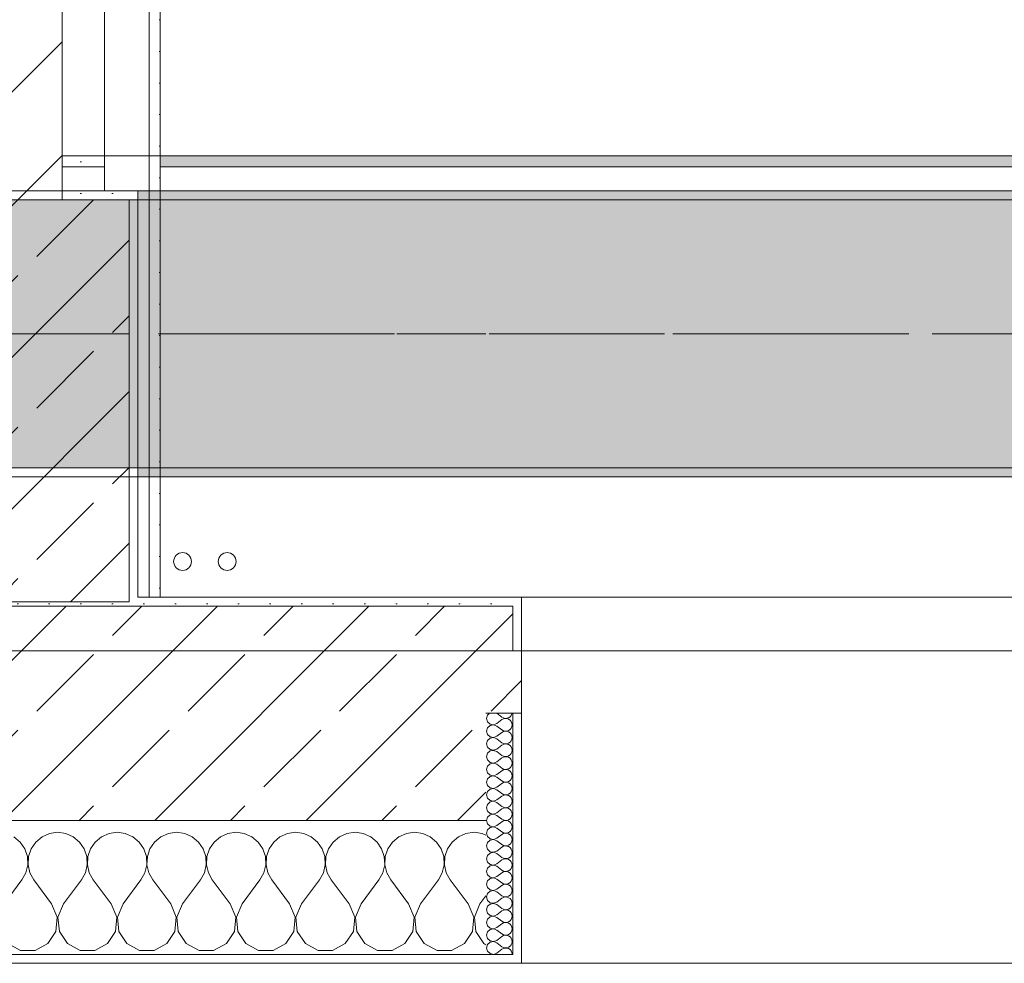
# Model space of a CAD drawing. Header units: metres. Extents: x -3.6 to 84.5, y -11 to 16.8.
# Tile 85 of 256: x 15 to 16.1, y -0.2 to 0.9. Entities that reach past the tile are written whole.
import ezdxf

# ---------------------------------------------------------------- set-up
doc = ezdxf.new("R2010")
doc.units = ezdxf.units.M
doc.header["$MEASUREMENT"] = 0
for name, pattern in [('Achse', [0.2, 0.1, -0.05, 0, -0.05]), ('Strichlinie doppelt', [0.546806, 0.264583, -0.105833, 0.070556, -0.105833]), ('Wipeout_Contour', [1, 0, -1])]:
    doc.linetypes.add(name, pattern=pattern)
for name, color, linetype in [('451 - Universal.Achsen Raster', 7, 'Continuous'), ('604 - Struktur.Wand Aussen', 7, 'Continuous'), ('605 - Struktur.Wand Innen', 7, 'Continuous'), ('607 - Struktur.Stütze', 7, 'Continuous'), ('608 - Struktur.Träger', 7, 'Continuous'), ('801 - HKLSE.Heizung_ Klima_ Lüftung', 7, 'Continuous'), ('Neubau_606 - Struktur.Wand Innen Ausbau', 7, 'Continuous'), ('Neubau_653 - Abdeckung.TB Verkofferung', 7, 'Continuous')]:
    doc.layers.add(name, color=color, linetype=linetype)
pattern_1 = [(45, (0, 0), (-0.01767767, 0.01767767), [0, -0.025])]
pattern_2 = [(45, (0, 0), (-0.08485281, 0.08485281), []), (45, (-0.04243, 0.04243), (-0.08485281, 0.08485281), [0.09, -0.03])]
pattern_3 = [(0, (0, 0), (0, 0.08660254), [0, -0.05]), (0, (0.025, 0.0433), (0, 0.08660254), [0, -0.05])]

# ---------------------------------------------------------------- blocks, each defined once
blk = doc.blocks.new('*X78')
at = {"layer": '604 - Struktur.Wand Aussen', "color": 7, "linetype": 'Continuous', "lineweight": 5}
for p, q in [((14.9909, -0.0096), (14.9825, -0.0133)), ((15, -0.0083), (14.9909, -0.0096)), ((15.0091, -0.0096), (15, -0.0083)), ((15.0175, -0.0133), (15.0091, -0.0096)), ((15.0576, -0.0096), (15.0491, -0.0133)), ((15.0667, -0.0083), (15.0576, -0.0096)), ((15.0758, -0.0096), (15.0667, -0.0083)), ((15.0842, -0.0133), (15.0758, -0.0096)), ((15.1242, -0.0096), (15.1158, -0.0133)), ((15.1333, -0.0083), (15.1242, -0.0096)), ((15.1424, -0.0096), (15.1333, -0.0083)), ((15.1509, -0.0133), (15.1424, -0.0096)), ((15.1909, -0.0096), (15.1825, -0.0133)), ((15.2, -0.0083), (15.1909, -0.0096)), ((15.2091, -0.0096), (15.2, -0.0083)), ((15.2175, -0.0133), (15.2091, -0.0096)), ((15.2576, -0.0096), (15.2491, -0.0133)), ((15.2667, -0.0083), (15.2576, -0.0096)), ((15.2758, -0.0096), (15.2667, -0.0083)), ((15.2842, -0.0133), (15.2758, -0.0096)), ((15.3242, -0.0096), (15.3158, -0.0133)), ((15.3333, -0.0083), (15.3242, -0.0096)), ((15.3424, -0.0096), (15.3333, -0.0083)), ((15.3509, -0.0133), (15.3424, -0.0096)), ((15.3909, -0.0096), (15.3825, -0.0133)), ((15.4, -0.0083), (15.3909, -0.0096)), ((15.4091, -0.0096), (15.4, -0.0083)), ((15.4175, -0.0133), (15.4091, -0.0096)), ((15.4576, -0.0096), (15.4491, -0.0133)), ((15.4667, -0.0083), (15.4576, -0.0096)), ((15.4758, -0.0096), (15.4667, -0.0083)), ((15.48, -0.0115), (15.4758, -0.0096)), ((14.9579, -0.0192), (14.9509, -0.0133)), ((14.9631, -0.0268), (14.9579, -0.0192)), ((14.9754, -0.0192), (14.9702, -0.0268)), ((14.9825, -0.0133), (14.9754, -0.0192)), ((15.0246, -0.0192), (15.0175, -0.0133)), ((15.0298, -0.0268), (15.0246, -0.0192)), ((15.0421, -0.0192), (15.0369, -0.0268)), ((15.0491, -0.0133), (15.0421, -0.0192)), ((15.0913, -0.0192), (15.0842, -0.0133)), ((15.0965, -0.0268), (15.0913, -0.0192)), ((15.1087, -0.0192), (15.1035, -0.0268)), ((15.1158, -0.0133), (15.1087, -0.0192)), ((15.1579, -0.0192), (15.1509, -0.0133)), ((15.1631, -0.0268), (15.1579, -0.0192)), ((15.1754, -0.0192), (15.1702, -0.0268)), ((15.1825, -0.0133), (15.1754, -0.0192)), ((15.2246, -0.0192), (15.2175, -0.0133)), ((15.2298, -0.0268), (15.2246, -0.0192)), ((15.2421, -0.0192), (15.2369, -0.0268)), ((15.2491, -0.0133), (15.2421, -0.0192)), ((15.2913, -0.0192), (15.2842, -0.0133)), ((15.2965, -0.0268), (15.2913, -0.0192)), ((15.3087, -0.0192), (15.3035, -0.0268)), ((15.3158, -0.0133), (15.3087, -0.0192)), ((15.3579, -0.0192), (15.3509, -0.0133)), ((15.3631, -0.0268), (15.3579, -0.0192)), ((15.3754, -0.0192), (15.3702, -0.0268)), ((15.3825, -0.0133), (15.3754, -0.0192)), ((15.4246, -0.0192), (15.4175, -0.0133)), ((15.4298, -0.0268), (15.4246, -0.0192)), ((15.4421, -0.0192), (15.4369, -0.0268)), ((15.4491, -0.0133), (15.4421, -0.0192)), ((14.9661, -0.0355), (14.9631, -0.0268)), ((14.9702, -0.0268), (14.9672, -0.0355)), ((15.0328, -0.0355), (15.0298, -0.0268)), ((15.0369, -0.0268), (15.0339, -0.0355)), ((15.0994, -0.0355), (15.0965, -0.0268)), ((15.1035, -0.0268), (15.1006, -0.0355)), ((15.1661, -0.0355), (15.1631, -0.0268)), ((15.1702, -0.0268), (15.1672, -0.0355)), ((15.2328, -0.0355), (15.2298, -0.0268)), ((15.2369, -0.0268), (15.2339, -0.0355)), ((15.2994, -0.0355), (15.2965, -0.0268)), ((15.3035, -0.0268), (15.3006, -0.0355)), ((15.3661, -0.0355), (15.3631, -0.0268)), ((15.3702, -0.0268), (15.3672, -0.0355)), ((15.4328, -0.0355), (15.4298, -0.0268)), ((15.4369, -0.0268), (15.4339, -0.0355)), ((14.9665, -0.0447), (14.9661, -0.0355)), ((14.9672, -0.0355), (14.9668, -0.0447)), ((15.0332, -0.0447), (15.0328, -0.0355)), ((15.0339, -0.0355), (15.0335, -0.0447)), ((15.0999, -0.0447), (15.0994, -0.0355)), ((15.1006, -0.0355), (15.1001, -0.0447)), ((15.1665, -0.0447), (15.1661, -0.0355)), ((15.1672, -0.0355), (15.1668, -0.0447)), ((15.2332, -0.0447), (15.2328, -0.0355)), ((15.2339, -0.0355), (15.2335, -0.0447)), ((15.2999, -0.0447), (15.2994, -0.0355)), ((15.3006, -0.0355), (15.3001, -0.0447)), ((15.3665, -0.0447), (15.3661, -0.0355)), ((15.3672, -0.0355), (15.3668, -0.0447)), ((15.4332, -0.0447), (15.4328, -0.0355)), ((15.4339, -0.0355), (15.4335, -0.0447)), ((14.96, -0.0617), (14.9645, -0.0536)), ((14.9645, -0.0536), (14.9665, -0.0447)), ((14.9668, -0.0447), (14.9689, -0.0536)), ((14.9689, -0.0536), (14.9733, -0.0617)), ((15.0267, -0.0617), (15.0311, -0.0536)), ((15.0311, -0.0536), (15.0332, -0.0447)), ((15.0335, -0.0447), (15.0355, -0.0536)), ((15.0355, -0.0536), (15.04, -0.0617)), ((15.0933, -0.0617), (15.0978, -0.0536)), ((15.0978, -0.0536), (15.0999, -0.0447)), ((15.1001, -0.0447), (15.1022, -0.0536)), ((15.1022, -0.0536), (15.1067, -0.0617)), ((15.16, -0.0617), (15.1645, -0.0536)), ((15.1645, -0.0536), (15.1665, -0.0447)), ((15.1668, -0.0447), (15.1689, -0.0536)), ((15.1689, -0.0536), (15.1733, -0.0617)), ((15.2267, -0.0617), (15.2311, -0.0536)), ((15.2311, -0.0536), (15.2332, -0.0447)), ((15.2335, -0.0447), (15.2355, -0.0536)), ((15.2355, -0.0536), (15.24, -0.0617)), ((15.2933, -0.0617), (15.2978, -0.0536)), ((15.2978, -0.0536), (15.2999, -0.0447)), ((15.3001, -0.0447), (15.3022, -0.0536)), ((15.3022, -0.0536), (15.3067, -0.0617)), ((15.36, -0.0617), (15.3645, -0.0536)), ((15.3645, -0.0536), (15.3665, -0.0447)), ((15.3668, -0.0447), (15.3689, -0.0536)), ((15.3689, -0.0536), (15.3733, -0.0617)), ((15.4267, -0.0617), (15.4311, -0.0536)), ((15.4311, -0.0536), (15.4332, -0.0447)), ((15.4335, -0.0447), (15.4355, -0.0536)), ((15.4355, -0.0536), (15.44, -0.0617)), ((14.94, -0.0883), (14.96, -0.0617)), ((14.9933, -0.0883), (14.9733, -0.0617)), ((15.0067, -0.0883), (15.0267, -0.0617)), ((15.06, -0.0883), (15.04, -0.0617)), ((15.0733, -0.0883), (15.0933, -0.0617)), ((15.1267, -0.0883), (15.1067, -0.0617)), ((15.14, -0.0883), (15.16, -0.0617)), ((15.1933, -0.0883), (15.1733, -0.0617)), ((15.2067, -0.0883), (15.2267, -0.0617)), ((15.26, -0.0883), (15.24, -0.0617)), ((15.2733, -0.0883), (15.2933, -0.0617)), ((15.3267, -0.0883), (15.3067, -0.0617)), ((15.34, -0.0883), (15.36, -0.0617)), ((15.3933, -0.0883), (15.3733, -0.0617)), ((15.4067, -0.0883), (15.4267, -0.0617)), ((15.46, -0.0883), (15.44, -0.0617)), ((15.4733, -0.0883), (15.48, -0.0794)), ((14.9996, -0.1033), (14.9933, -0.0883)), ((15.0067, -0.0883), (15.0004, -0.1033)), ((15.0663, -0.1033), (15.06, -0.0883)), ((15.0733, -0.0883), (15.067, -0.1033)), ((15.133, -0.1033), (15.1267, -0.0883)), ((15.14, -0.0883), (15.1337, -0.1033)), ((15.1996, -0.1033), (15.1933, -0.0883)), ((15.2067, -0.0883), (15.2004, -0.1033)), ((15.2663, -0.1033), (15.26, -0.0883)), ((15.2733, -0.0883), (15.267, -0.1033)), ((15.333, -0.1033), (15.3267, -0.0883)), ((15.34, -0.0883), (15.3337, -0.1033)), ((15.3996, -0.1033), (15.3933, -0.0883)), ((15.4067, -0.0883), (15.4004, -0.1033)), ((15.4663, -0.1033), (15.46, -0.0883)), ((15.4733, -0.0883), (15.467, -0.1033)), ((14.9981, -0.1195), (14.9996, -0.1033)), ((15.0004, -0.1033), (15.0019, -0.1195)), ((15.0648, -0.1195), (15.0663, -0.1033)), ((15.067, -0.1033), (15.0686, -0.1195)), ((15.1314, -0.1195), (15.133, -0.1033)), ((15.1337, -0.1033), (15.1352, -0.1195)), ((15.1981, -0.1195), (15.1996, -0.1033)), ((15.2004, -0.1033), (15.2019, -0.1195)), ((15.2648, -0.1195), (15.2663, -0.1033)), ((15.267, -0.1033), (15.2686, -0.1195)), ((15.3314, -0.1195), (15.333, -0.1033)), ((15.3337, -0.1033), (15.3352, -0.1195)), ((15.3981, -0.1195), (15.3996, -0.1033)), ((15.4004, -0.1033), (15.4019, -0.1195)), ((15.4648, -0.1195), (15.4663, -0.1033)), ((15.467, -0.1033), (15.4686, -0.1195)), ((14.9891, -0.133), (14.9981, -0.1195)), ((15.0019, -0.1195), (15.0109, -0.133)), ((15.0558, -0.133), (15.0648, -0.1195)), ((15.0686, -0.1195), (15.0776, -0.133)), ((15.1224, -0.133), (15.1314, -0.1195)), ((15.1352, -0.1195), (15.1442, -0.133)), ((15.1891, -0.133), (15.1981, -0.1195)), ((15.2019, -0.1195), (15.2109, -0.133)), ((15.2558, -0.133), (15.2648, -0.1195)), ((15.2686, -0.1195), (15.2776, -0.133)), ((15.3224, -0.133), (15.3314, -0.1195)), ((15.3352, -0.1195), (15.3442, -0.133)), ((15.3891, -0.133), (15.3981, -0.1195)), ((15.4019, -0.1195), (15.4109, -0.133)), ((15.4558, -0.133), (15.4648, -0.1195)), ((15.4686, -0.1195), (15.4776, -0.133)), ((14.9442, -0.133), (14.9585, -0.1407)), ((14.9585, -0.1407), (14.9748, -0.1407)), ((14.9748, -0.1407), (14.9891, -0.133)), ((15.0109, -0.133), (15.0252, -0.1407)), ((15.0252, -0.1407), (15.0415, -0.1407)), ((15.0415, -0.1407), (15.0558, -0.133)), ((15.0776, -0.133), (15.0919, -0.1407)), ((15.0919, -0.1407), (15.1081, -0.1407)), ((15.1081, -0.1407), (15.1224, -0.133)), ((15.1442, -0.133), (15.1585, -0.1407)), ((15.1585, -0.1407), (15.1748, -0.1407)), ((15.1748, -0.1407), (15.1891, -0.133)), ((15.2109, -0.133), (15.2252, -0.1407)), ((15.2252, -0.1407), (15.2415, -0.1407)), ((15.2415, -0.1407), (15.2558, -0.133)), ((15.2776, -0.133), (15.2919, -0.1407)), ((15.2919, -0.1407), (15.3081, -0.1407)), ((15.3081, -0.1407), (15.3224, -0.133)), ((15.3442, -0.133), (15.3585, -0.1407)), ((15.3585, -0.1407), (15.3748, -0.1407)), ((15.3748, -0.1407), (15.3891, -0.133)), ((15.4109, -0.133), (15.4252, -0.1407)), ((15.4252, -0.1407), (15.4415, -0.1407)), ((15.4415, -0.1407), (15.4558, -0.133)), ((15.4776, -0.133), (15.48, -0.1343))]:
    blk.add_line(p, q, dxfattribs=at)
blk = doc.blocks.new('*X107')
at = {"layer": '604 - Struktur.Wand Aussen', "color": 7, "linetype": 'Continuous', "lineweight": 5}
for p, q in [((15.4818, 0.123), (15.4807, 0.1193)), ((15.4839, 0.125), (15.4818, 0.123)), ((15.4921, 0.125), (15.4979, 0.1207)), ((15.507, 0.1212), (15.5082, 0.1227)), ((15.5082, 0.1227), (15.509, 0.1245)), ((15.509, 0.1245), (15.5091, 0.125)), ((15.4807, 0.1193), (15.4818, 0.1155)), ((15.4818, 0.1155), (15.4847, 0.1129)), ((15.4847, 0.1114), (15.4818, 0.1088)), ((15.4847, 0.1129), (15.4885, 0.1122)), ((15.4885, 0.1121), (15.4847, 0.1114)), ((15.4885, 0.1122), (15.4921, 0.1136)), ((15.4921, 0.1107), (15.4885, 0.1121)), ((15.4921, 0.1136), (15.4979, 0.1179)), ((15.4921, 0.1107), (15.4979, 0.1064)), ((15.4979, 0.1207), (15.4996, 0.1198)), ((15.4996, 0.1188), (15.4979, 0.1179)), ((15.4996, 0.1198), (15.5015, 0.1193)), ((15.5015, 0.1193), (15.4996, 0.1188)), ((15.5015, 0.1193), (15.5035, 0.1194)), ((15.5035, 0.1192), (15.5015, 0.1193)), ((15.5035, 0.1194), (15.5053, 0.12)), ((15.5053, 0.1185), (15.5035, 0.1192)), ((15.5053, 0.12), (15.507, 0.1212)), ((15.507, 0.1174), (15.5053, 0.1185)), ((15.5082, 0.1159), (15.507, 0.1174)), ((15.509, 0.1141), (15.5082, 0.1159)), ((15.5093, 0.1121), (15.509, 0.1141)), ((15.509, 0.1102), (15.5093, 0.1121)), ((15.4818, 0.1088), (15.4807, 0.105)), ((15.4807, 0.105), (15.4818, 0.1012)), ((15.4818, 0.1012), (15.4847, 0.0986)), ((15.4921, 0.0993), (15.4979, 0.1036)), ((15.4979, 0.1064), (15.4996, 0.1055)), ((15.4996, 0.1045), (15.4979, 0.1036)), ((15.4996, 0.1055), (15.5015, 0.105)), ((15.5015, 0.105), (15.4996, 0.1045)), ((15.5015, 0.105), (15.5035, 0.1051)), ((15.5035, 0.1049), (15.5015, 0.105)), ((15.5035, 0.1051), (15.5053, 0.1058)), ((15.5053, 0.1042), (15.5035, 0.1049)), ((15.5053, 0.1058), (15.507, 0.1069)), ((15.507, 0.1031), (15.5053, 0.1042)), ((15.507, 0.1069), (15.5082, 0.1084)), ((15.5082, 0.1016), (15.507, 0.1031)), ((15.5082, 0.1084), (15.509, 0.1102)), ((15.509, 0.0998), (15.5082, 0.1016)), ((15.5093, 0.0979), (15.509, 0.0998)), ((15.4818, 0.0945), (15.4807, 0.0907)), ((15.4807, 0.0907), (15.4818, 0.087)), ((15.4847, 0.0971), (15.4818, 0.0945)), ((15.4847, 0.0986), (15.4885, 0.0979)), ((15.4885, 0.0978), (15.4847, 0.0971)), ((15.4885, 0.0979), (15.4921, 0.0993)), ((15.4921, 0.0964), (15.4885, 0.0978)), ((15.4921, 0.0964), (15.4979, 0.0921)), ((15.4921, 0.085), (15.4979, 0.0893)), ((15.4979, 0.0921), (15.4996, 0.0912)), ((15.4996, 0.0902), (15.4979, 0.0893)), ((15.4996, 0.0912), (15.5015, 0.0907)), ((15.5015, 0.0907), (15.4996, 0.0902)), ((15.5015, 0.0907), (15.5035, 0.0908)), ((15.5035, 0.0906), (15.5015, 0.0907)), ((15.5035, 0.0908), (15.5053, 0.0915)), ((15.5053, 0.09), (15.5035, 0.0906)), ((15.5053, 0.0915), (15.507, 0.0926)), ((15.507, 0.0888), (15.5053, 0.09)), ((15.507, 0.0926), (15.5082, 0.0941)), ((15.5082, 0.0873), (15.507, 0.0888)), ((15.5082, 0.0941), (15.509, 0.0959)), ((15.509, 0.0959), (15.5093, 0.0979)), ((15.4818, 0.0802), (15.4807, 0.0764)), ((15.4818, 0.087), (15.4847, 0.0843)), ((15.4847, 0.0828), (15.4818, 0.0802)), ((15.4847, 0.0843), (15.4885, 0.0836)), ((15.4885, 0.0835), (15.4847, 0.0828)), ((15.4885, 0.0836), (15.4921, 0.085)), ((15.4921, 0.0821), (15.4885, 0.0835)), ((15.4921, 0.0821), (15.4979, 0.0779)), ((15.4979, 0.0779), (15.4996, 0.0769)), ((15.5053, 0.0772), (15.507, 0.0783)), ((15.507, 0.0783), (15.5082, 0.0798)), ((15.509, 0.0855), (15.5082, 0.0873)), ((15.5082, 0.0798), (15.509, 0.0816)), ((15.5093, 0.0836), (15.509, 0.0855)), ((15.509, 0.0816), (15.5093, 0.0836)), ((15.4807, 0.0764), (15.4818, 0.0727)), ((15.4818, 0.0727), (15.4847, 0.07)), ((15.4847, 0.0685), (15.4818, 0.0659)), ((15.4847, 0.07), (15.4885, 0.0693)), ((15.4885, 0.0693), (15.4847, 0.0685)), ((15.4885, 0.0693), (15.4921, 0.0707)), ((15.4921, 0.0679), (15.4885, 0.0693)), ((15.4921, 0.0707), (15.4979, 0.075)), ((15.4921, 0.0679), (15.4979, 0.0636)), ((15.4996, 0.076), (15.4979, 0.075)), ((15.4996, 0.0769), (15.5015, 0.0765)), ((15.5015, 0.0764), (15.4996, 0.076)), ((15.5015, 0.0765), (15.5035, 0.0766)), ((15.5035, 0.0763), (15.5015, 0.0764)), ((15.5035, 0.0766), (15.5053, 0.0772)), ((15.5053, 0.0757), (15.5035, 0.0763)), ((15.507, 0.0746), (15.5053, 0.0757)), ((15.5082, 0.073), (15.507, 0.0746)), ((15.509, 0.0712), (15.5082, 0.073)), ((15.5082, 0.0655), (15.509, 0.0673)), ((15.5093, 0.0693), (15.509, 0.0712)), ((15.509, 0.0673), (15.5093, 0.0693)), ((15.4818, 0.0659), (15.4807, 0.0621)), ((15.4807, 0.0621), (15.4818, 0.0584)), ((15.4818, 0.0584), (15.4847, 0.0558)), ((15.4847, 0.0558), (15.4885, 0.055)), ((15.4885, 0.055), (15.4921, 0.0564)), ((15.4921, 0.0564), (15.4979, 0.0607)), ((15.4979, 0.0636), (15.4996, 0.0626)), ((15.4996, 0.0617), (15.4979, 0.0607)), ((15.4996, 0.0626), (15.5015, 0.0622)), ((15.5015, 0.0621), (15.4996, 0.0617)), ((15.5015, 0.0622), (15.5035, 0.0623)), ((15.5035, 0.062), (15.5015, 0.0621)), ((15.5035, 0.0623), (15.5053, 0.0629)), ((15.5053, 0.0614), (15.5035, 0.062)), ((15.5053, 0.0629), (15.507, 0.064)), ((15.507, 0.0603), (15.5053, 0.0614)), ((15.507, 0.064), (15.5082, 0.0655)), ((15.5082, 0.0588), (15.507, 0.0603)), ((15.509, 0.057), (15.5082, 0.0588)), ((15.5093, 0.055), (15.509, 0.057)), ((15.4818, 0.0516), (15.4807, 0.0479)), ((15.4807, 0.0479), (15.4818, 0.0441)), ((15.4847, 0.0542), (15.4818, 0.0516)), ((15.4885, 0.055), (15.4847, 0.0542)), ((15.4921, 0.0536), (15.4885, 0.055)), ((15.4921, 0.0536), (15.4979, 0.0493)), ((15.4921, 0.0421), (15.4979, 0.0464)), ((15.4979, 0.0493), (15.4996, 0.0483)), ((15.4996, 0.0474), (15.4979, 0.0464)), ((15.4996, 0.0483), (15.5015, 0.0479)), ((15.5015, 0.0478), (15.4996, 0.0474)), ((15.5015, 0.0479), (15.5035, 0.048)), ((15.5035, 0.0477), (15.5015, 0.0478)), ((15.5035, 0.048), (15.5053, 0.0486)), ((15.5053, 0.0471), (15.5035, 0.0477)), ((15.5053, 0.0486), (15.507, 0.0497)), ((15.507, 0.046), (15.5053, 0.0471)), ((15.507, 0.0497), (15.5082, 0.0512)), ((15.5082, 0.0445), (15.507, 0.046)), ((15.5082, 0.0512), (15.509, 0.053)), ((15.509, 0.0427), (15.5082, 0.0445)), ((15.509, 0.053), (15.5093, 0.055)), ((15.4818, 0.0373), (15.4807, 0.0336)), ((15.4807, 0.0336), (15.4818, 0.0298)), ((15.4818, 0.0441), (15.4847, 0.0415)), ((15.4847, 0.04), (15.4818, 0.0373)), ((15.4847, 0.0415), (15.4885, 0.0407)), ((15.4885, 0.0407), (15.4847, 0.04)), ((15.4885, 0.0407), (15.4921, 0.0421)), ((15.4921, 0.0393), (15.4885, 0.0407)), ((15.4921, 0.0393), (15.4979, 0.035)), ((15.4979, 0.035), (15.4996, 0.034)), ((15.4996, 0.034), (15.5015, 0.0336)), ((15.5015, 0.0335), (15.4996, 0.0331)), ((15.5015, 0.0336), (15.5035, 0.0337)), ((15.5035, 0.0334), (15.5015, 0.0335)), ((15.5035, 0.0337), (15.5053, 0.0343)), ((15.5053, 0.0328), (15.5035, 0.0334)), ((15.5053, 0.0343), (15.507, 0.0354)), ((15.507, 0.0354), (15.5082, 0.037)), ((15.5082, 0.037), (15.509, 0.0388)), ((15.5093, 0.0407), (15.509, 0.0427)), ((15.509, 0.0388), (15.5093, 0.0407)), ((15.4818, 0.023), (15.4807, 0.0193)), ((15.4818, 0.0298), (15.4847, 0.0272)), ((15.4847, 0.0257), (15.4818, 0.023)), ((15.4847, 0.0272), (15.4885, 0.0265)), ((15.4885, 0.0264), (15.4847, 0.0257)), ((15.4885, 0.0265), (15.4921, 0.0279)), ((15.4921, 0.025), (15.4885, 0.0264)), ((15.4921, 0.0279), (15.4979, 0.0321)), ((15.4921, 0.025), (15.4979, 0.0207)), ((15.4996, 0.0331), (15.4979, 0.0321)), ((15.507, 0.0317), (15.5053, 0.0328)), ((15.5082, 0.0302), (15.507, 0.0317)), ((15.507, 0.0212), (15.5082, 0.0227)), ((15.509, 0.0284), (15.5082, 0.0302)), ((15.5082, 0.0227), (15.509, 0.0245)), ((15.5093, 0.0264), (15.509, 0.0284)), ((15.509, 0.0245), (15.5093, 0.0264)), ((15.4807, 0.0193), (15.4818, 0.0155)), ((15.4818, 0.0155), (15.4847, 0.0129)), ((15.4847, 0.0114), (15.4818, 0.0088)), ((15.4847, 0.0129), (15.4885, 0.0122)), ((15.4885, 0.0121), (15.4847, 0.0114)), ((15.4885, 0.0122), (15.4921, 0.0136)), ((15.4921, 0.0107), (15.4885, 0.0121)), ((15.4921, 0.0136), (15.4979, 0.0179)), ((15.4979, 0.0207), (15.4996, 0.0198)), ((15.4996, 0.0188), (15.4979, 0.0179)), ((15.4996, 0.0198), (15.5015, 0.0193)), ((15.5015, 0.0193), (15.4996, 0.0188)), ((15.5015, 0.0193), (15.5035, 0.0194)), ((15.5035, 0.0192), (15.5015, 0.0193)), ((15.5035, 0.0194), (15.5053, 0.02)), ((15.5053, 0.0185), (15.5035, 0.0192)), ((15.5053, 0.02), (15.507, 0.0212)), ((15.507, 0.0174), (15.5053, 0.0185)), ((15.5082, 0.0159), (15.507, 0.0174)), ((15.509, 0.0141), (15.5082, 0.0159)), ((15.5093, 0.0121), (15.509, 0.0141)), ((15.509, 0.0102), (15.5093, 0.0121)), ((15.4818, 0.0088), (15.4807, 0.005)), ((15.4807, 0.005), (15.4818, 0.0012)), ((15.4818, 0.0012), (15.4847, -0.0014)), ((15.4921, 0.0107), (15.4979, 0.0064)), ((15.4921, -0.0007), (15.4979, 0.0036)), ((15.4979, 0.0064), (15.4996, 0.0055)), ((15.4996, 0.0045), (15.4979, 0.0036)), ((15.4996, 0.0055), (15.5015, 0.005)), ((15.5015, 0.005), (15.4996, 0.0045)), ((15.5015, 0.005), (15.5035, 0.0051)), ((15.5035, 0.0049), (15.5015, 0.005)), ((15.5035, 0.0051), (15.5053, 0.0058)), ((15.5053, 0.0042), (15.5035, 0.0049)), ((15.5053, 0.0058), (15.507, 0.0069)), ((15.507, 0.0031), (15.5053, 0.0042)), ((15.507, 0.0069), (15.5082, 0.0084)), ((15.5082, 0.0016), (15.507, 0.0031)), ((15.5082, 0.0084), (15.509, 0.0102)), ((15.509, -0.0002), (15.5082, 0.0016)), ((15.4818, -0.0055), (15.4807, -0.0093)), ((15.4807, -0.0093), (15.4818, -0.013)), ((15.4847, -0.0029), (15.4818, -0.0055)), ((15.4847, -0.0014), (15.4885, -0.0021)), ((15.4885, -0.0022), (15.4847, -0.0029)), ((15.4885, -0.0021), (15.4921, -0.0007)), ((15.4921, -0.0036), (15.4885, -0.0022)), ((15.4921, -0.0036), (15.4979, -0.0079)), ((15.4921, -0.015), (15.4979, -0.0107)), ((15.4979, -0.0079), (15.4996, -0.0088)), ((15.4996, -0.0098), (15.4979, -0.0107)), ((15.4996, -0.0088), (15.5015, -0.0093)), ((15.5015, -0.0093), (15.4996, -0.0098)), ((15.5015, -0.0093), (15.5035, -0.0092)), ((15.5035, -0.0094), (15.5015, -0.0093)), ((15.5035, -0.0092), (15.5053, -0.0085)), ((15.5053, -0.01), (15.5035, -0.0094)), ((15.5053, -0.0085), (15.507, -0.0074)), ((15.507, -0.0112), (15.5053, -0.01)), ((15.507, -0.0074), (15.5082, -0.0059)), ((15.5082, -0.0059), (15.509, -0.0041)), ((15.5093, -0.0021), (15.509, -0.0002)), ((15.509, -0.0041), (15.5093, -0.0021)), ((15.4818, -0.0198), (15.4807, -0.0236)), ((15.4818, -0.013), (15.4847, -0.0157)), ((15.4847, -0.0172), (15.4818, -0.0198)), ((15.4847, -0.0157), (15.4885, -0.0164)), ((15.4885, -0.0165), (15.4847, -0.0172)), ((15.4885, -0.0164), (15.4921, -0.015)), ((15.4921, -0.0179), (15.4885, -0.0165)), ((15.4921, -0.0179), (15.4979, -0.0221)), ((15.5053, -0.0228), (15.507, -0.0217)), ((15.5082, -0.0127), (15.507, -0.0112)), ((15.507, -0.0217), (15.5082, -0.0202)), ((15.509, -0.0145), (15.5082, -0.0127)), ((15.5082, -0.0202), (15.509, -0.0184)), ((15.5093, -0.0164), (15.509, -0.0145)), ((15.509, -0.0184), (15.5093, -0.0164)), ((15.4807, -0.0236), (15.4818, -0.0273)), ((15.4818, -0.0273), (15.4847, -0.03)), ((15.4847, -0.0315), (15.4818, -0.0341)), ((15.4847, -0.03), (15.4885, -0.0307)), ((15.4885, -0.0307), (15.4847, -0.0315)), ((15.4885, -0.0307), (15.4921, -0.0293)), ((15.4921, -0.0321), (15.4885, -0.0307)), ((15.4921, -0.0293), (15.4979, -0.025)), ((15.4921, -0.0321), (15.4979, -0.0364)), ((15.4979, -0.0221), (15.4996, -0.0231)), ((15.4996, -0.024), (15.4979, -0.025)), ((15.4996, -0.0231), (15.5015, -0.0235)), ((15.5015, -0.0236), (15.4996, -0.024)), ((15.5015, -0.0235), (15.5035, -0.0234)), ((15.5035, -0.0237), (15.5015, -0.0236)), ((15.5035, -0.0234), (15.5053, -0.0228)), ((15.5053, -0.0243), (15.5035, -0.0237)), ((15.507, -0.0254), (15.5053, -0.0243)), ((15.5082, -0.027), (15.507, -0.0254)), ((15.509, -0.0288), (15.5082, -0.027)), ((15.5082, -0.0345), (15.509, -0.0327)), ((15.5093, -0.0307), (15.509, -0.0288)), ((15.509, -0.0327), (15.5093, -0.0307)), ((15.4818, -0.0341), (15.4807, -0.0379)), ((15.4807, -0.0379), (15.4818, -0.0416)), ((15.4818, -0.0416), (15.4847, -0.0442)), ((15.4885, -0.045), (15.4921, -0.0436)), ((15.4921, -0.0436), (15.4979, -0.0393)), ((15.4979, -0.0364), (15.4996, -0.0374)), ((15.4996, -0.0383), (15.4979, -0.0393)), ((15.4996, -0.0374), (15.5015, -0.0378)), ((15.5015, -0.0379), (15.4996, -0.0383)), ((15.5015, -0.0378), (15.5035, -0.0377)), ((15.5035, -0.038), (15.5015, -0.0379)), ((15.5035, -0.0377), (15.5053, -0.0371)), ((15.5053, -0.0386), (15.5035, -0.038)), ((15.5053, -0.0371), (15.507, -0.036)), ((15.507, -0.0397), (15.5053, -0.0386)), ((15.507, -0.036), (15.5082, -0.0345)), ((15.5082, -0.0412), (15.507, -0.0397)), ((15.509, -0.043), (15.5082, -0.0412)), ((15.5093, -0.045), (15.509, -0.043)), ((15.4818, -0.0484), (15.4807, -0.0521)), ((15.4807, -0.0521), (15.4818, -0.0559)), ((15.4847, -0.0458), (15.4818, -0.0484)), ((15.4847, -0.0442), (15.4885, -0.045)), ((15.4885, -0.045), (15.4847, -0.0458)), ((15.4921, -0.0464), (15.4885, -0.045)), ((15.4921, -0.0464), (15.4979, -0.0507)), ((15.4921, -0.0579), (15.4979, -0.0536)), ((15.4979, -0.0507), (15.4996, -0.0517)), ((15.4996, -0.0526), (15.4979, -0.0536)), ((15.4996, -0.0517), (15.5015, -0.0521)), ((15.5015, -0.0522), (15.4996, -0.0526)), ((15.5015, -0.0521), (15.5035, -0.052)), ((15.5035, -0.0523), (15.5015, -0.0522)), ((15.5035, -0.052), (15.5053, -0.0514)), ((15.5053, -0.0529), (15.5035, -0.0523)), ((15.5053, -0.0514), (15.507, -0.0503)), ((15.507, -0.054), (15.5053, -0.0529)), ((15.507, -0.0503), (15.5082, -0.0488)), ((15.5082, -0.0555), (15.507, -0.054)), ((15.5082, -0.0488), (15.509, -0.047)), ((15.509, -0.047), (15.5093, -0.045)), ((15.4818, -0.0627), (15.4807, -0.0664)), ((15.4818, -0.0559), (15.4847, -0.0585)), ((15.4847, -0.06), (15.4818, -0.0627)), ((15.4847, -0.0585), (15.4885, -0.0593)), ((15.4885, -0.0593), (15.4847, -0.06)), ((15.4885, -0.0593), (15.4921, -0.0579)), ((15.4921, -0.0607), (15.4885, -0.0593)), ((15.4921, -0.0607), (15.4979, -0.065)), ((15.4979, -0.065), (15.4996, -0.066)), ((15.4996, -0.066), (15.5015, -0.0664)), ((15.5035, -0.0663), (15.5053, -0.0657)), ((15.5053, -0.0657), (15.507, -0.0646)), ((15.507, -0.0646), (15.5082, -0.063)), ((15.509, -0.0573), (15.5082, -0.0555)), ((15.5082, -0.063), (15.509, -0.0612)), ((15.5093, -0.0593), (15.509, -0.0573)), ((15.509, -0.0612), (15.5093, -0.0593)), ((15.4807, -0.0664), (15.4818, -0.0702)), ((15.4818, -0.077), (15.4807, -0.0807)), ((15.4818, -0.0702), (15.4847, -0.0728)), ((15.4847, -0.0743), (15.4818, -0.077)), ((15.4847, -0.0728), (15.4885, -0.0735)), ((15.4885, -0.0736), (15.4847, -0.0743)), ((15.4885, -0.0735), (15.4921, -0.0721)), ((15.4921, -0.075), (15.4885, -0.0736)), ((15.4921, -0.0721), (15.4979, -0.0679)), ((15.4921, -0.075), (15.4979, -0.0793)), ((15.4996, -0.0669), (15.4979, -0.0679)), ((15.5015, -0.0665), (15.4996, -0.0669)), ((15.5015, -0.0664), (15.5035, -0.0663)), ((15.5035, -0.0666), (15.5015, -0.0665)), ((15.5053, -0.0672), (15.5035, -0.0666)), ((15.507, -0.0683), (15.5053, -0.0672)), ((15.5082, -0.0698), (15.507, -0.0683)), ((15.509, -0.0716), (15.5082, -0.0698)), ((15.5082, -0.0773), (15.509, -0.0755)), ((15.5093, -0.0736), (15.509, -0.0716)), ((15.509, -0.0755), (15.5093, -0.0736)), ((15.4807, -0.0807), (15.4818, -0.0845)), ((15.4818, -0.0845), (15.4847, -0.0871)), ((15.4847, -0.0871), (15.4885, -0.0878)), ((15.4885, -0.0879), (15.4847, -0.0886)), ((15.4885, -0.0878), (15.4921, -0.0864)), ((15.4921, -0.0893), (15.4885, -0.0879)), ((15.4921, -0.0864), (15.4979, -0.0821)), ((15.4979, -0.0793), (15.4996, -0.0802)), ((15.4996, -0.0812), (15.4979, -0.0821)), ((15.4996, -0.0802), (15.5015, -0.0807)), ((15.5015, -0.0807), (15.4996, -0.0812)), ((15.5015, -0.0807), (15.5035, -0.0806)), ((15.5035, -0.0808), (15.5015, -0.0807)), ((15.5035, -0.0806), (15.5053, -0.08)), ((15.5053, -0.0815), (15.5035, -0.0808)), ((15.5053, -0.08), (15.507, -0.0788)), ((15.507, -0.0826), (15.5053, -0.0815)), ((15.507, -0.0788), (15.5082, -0.0773)), ((15.5082, -0.0841), (15.507, -0.0826)), ((15.509, -0.0859), (15.5082, -0.0841)), ((15.5093, -0.0879), (15.509, -0.0859)), ((15.509, -0.0898), (15.5093, -0.0879)), ((15.4818, -0.0912), (15.4807, -0.095)), ((15.4807, -0.095), (15.4818, -0.0988)), ((15.4847, -0.0886), (15.4818, -0.0912)), ((15.4818, -0.0988), (15.4847, -0.1014)), ((15.4921, -0.0893), (15.4979, -0.0936)), ((15.4921, -0.1007), (15.4979, -0.0964)), ((15.4979, -0.0936), (15.4996, -0.0945)), ((15.4996, -0.0955), (15.4979, -0.0964)), ((15.4996, -0.0945), (15.5015, -0.095)), ((15.5015, -0.095), (15.4996, -0.0955)), ((15.5015, -0.095), (15.5035, -0.0949)), ((15.5035, -0.0951), (15.5015, -0.095)), ((15.5035, -0.0949), (15.5053, -0.0942)), ((15.5053, -0.0958), (15.5035, -0.0951)), ((15.5053, -0.0942), (15.507, -0.0931)), ((15.507, -0.0969), (15.5053, -0.0958)), ((15.507, -0.0931), (15.5082, -0.0916)), ((15.5082, -0.0984), (15.507, -0.0969)), ((15.5082, -0.0916), (15.509, -0.0898)), ((15.509, -0.1002), (15.5082, -0.0984)), ((15.4818, -0.1055), (15.4807, -0.1093)), ((15.4807, -0.1093), (15.4818, -0.113)), ((15.4847, -0.1029), (15.4818, -0.1055)), ((15.4847, -0.1014), (15.4885, -0.1021)), ((15.4885, -0.1022), (15.4847, -0.1029)), ((15.4885, -0.1021), (15.4921, -0.1007)), ((15.4921, -0.1036), (15.4885, -0.1022)), ((15.4921, -0.1036), (15.4979, -0.1079)), ((15.4979, -0.1079), (15.4996, -0.1088)), ((15.4996, -0.1098), (15.4979, -0.1107)), ((15.4996, -0.1088), (15.5015, -0.1093)), ((15.5015, -0.1093), (15.4996, -0.1098)), ((15.5015, -0.1093), (15.5035, -0.1092)), ((15.5035, -0.1094), (15.5015, -0.1093)), ((15.5035, -0.1092), (15.5053, -0.1085)), ((15.5053, -0.11), (15.5035, -0.1094)), ((15.5053, -0.1085), (15.507, -0.1074)), ((15.507, -0.1112), (15.5053, -0.11)), ((15.507, -0.1074), (15.5082, -0.1059)), ((15.5082, -0.1059), (15.509, -0.1041)), ((15.5093, -0.1021), (15.509, -0.1002)), ((15.509, -0.1041), (15.5093, -0.1021)), ((15.4818, -0.1198), (15.4807, -0.1236)), ((15.4818, -0.113), (15.4847, -0.1157)), ((15.4847, -0.1172), (15.4818, -0.1198)), ((15.4847, -0.1157), (15.4885, -0.1164)), ((15.4885, -0.1165), (15.4847, -0.1172)), ((15.4885, -0.1164), (15.4921, -0.115)), ((15.4921, -0.1179), (15.4885, -0.1165)), ((15.4921, -0.115), (15.4979, -0.1107)), ((15.4921, -0.1179), (15.4979, -0.1221)), ((15.5082, -0.1127), (15.507, -0.1112)), ((15.507, -0.1217), (15.5082, -0.1202)), ((15.509, -0.1145), (15.5082, -0.1127)), ((15.5082, -0.1202), (15.509, -0.1184)), ((15.5093, -0.1164), (15.509, -0.1145)), ((15.509, -0.1184), (15.5093, -0.1164)), ((15.4807, -0.1236), (15.4818, -0.1273)), ((15.4818, -0.1273), (15.4847, -0.13)), ((15.4847, -0.1315), (15.4818, -0.1341)), ((15.4847, -0.13), (15.4885, -0.1307)), ((15.4885, -0.1307), (15.4847, -0.1315)), ((15.4885, -0.1307), (15.4921, -0.1293)), ((15.4921, -0.1321), (15.4885, -0.1307)), ((15.4921, -0.1293), (15.4979, -0.125)), ((15.4921, -0.1321), (15.4979, -0.1364)), ((15.4979, -0.1221), (15.4996, -0.1231)), ((15.4996, -0.124), (15.4979, -0.125)), ((15.4996, -0.1231), (15.5015, -0.1235)), ((15.5015, -0.1236), (15.4996, -0.124)), ((15.5015, -0.1235), (15.5035, -0.1234)), ((15.5035, -0.1237), (15.5015, -0.1236)), ((15.5035, -0.1234), (15.5053, -0.1228)), ((15.5053, -0.1243), (15.5035, -0.1237)), ((15.5053, -0.1228), (15.507, -0.1217)), ((15.507, -0.1254), (15.5053, -0.1243)), ((15.5082, -0.127), (15.507, -0.1254)), ((15.509, -0.1288), (15.5082, -0.127)), ((15.5093, -0.1307), (15.509, -0.1288)), ((15.509, -0.1327), (15.5093, -0.1307)), ((15.4818, -0.1341), (15.4807, -0.1379)), ((15.4807, -0.1379), (15.4818, -0.1416)), ((15.4818, -0.1416), (15.4847, -0.1442)), ((15.4921, -0.1436), (15.4979, -0.1393)), ((15.4979, -0.1364), (15.4996, -0.1374)), ((15.4996, -0.1383), (15.4979, -0.1393)), ((15.4996, -0.1374), (15.5015, -0.1378)), ((15.5015, -0.1379), (15.4996, -0.1383)), ((15.5015, -0.1378), (15.5035, -0.1377)), ((15.5035, -0.138), (15.5015, -0.1379)), ((15.5035, -0.1377), (15.5053, -0.1371)), ((15.5053, -0.1386), (15.5035, -0.138)), ((15.5053, -0.1371), (15.507, -0.136)), ((15.507, -0.1397), (15.5053, -0.1386)), ((15.507, -0.136), (15.5082, -0.1345)), ((15.5082, -0.1412), (15.507, -0.1397)), ((15.5082, -0.1345), (15.509, -0.1327)), ((15.509, -0.143), (15.5082, -0.1412)), ((15.5093, -0.145), (15.509, -0.143)), ((15.4847, -0.1442), (15.4885, -0.145)), ((15.4885, -0.145), (15.4921, -0.1436))]:
    blk.add_line(p, q, dxfattribs=at)

msp = doc.modelspace()

# ---------------------------------------------------------------- hatches: boundary and pattern name
at = {"layer": '604 - Struktur.Wand Aussen', "linetype": 'Continuous', "lineweight": 0, "true_color": 0x000000}
h = msp.add_hatch(dxfattribs=at)
h.set_pattern_fill('Gips_0001', color=18, style=0, pattern_type=2)
h.set_pattern_definition(pattern_1)
h.paths.add_polyline_path([(15.09, 0.255), (15.09, 0.245), (15.51, 0.245), (15.51, 0.255)])
h = msp.add_hatch(dxfattribs=at)
h.set_pattern_fill('Gips_0001', color=18, style=0, pattern_type=2)
h.set_pattern_definition(pattern_1)
h.paths.add_polyline_path([(15.51, 0.255), (15.51, 0.195), (15.52, 0.195), (15.52, 0.255)])
h = msp.add_hatch(dxfattribs=at)
h.set_pattern_fill('Beton__Stahlbeton_0001', color=18, style=0, pattern_type=2)
h.set_pattern_definition(pattern_2)
h.paths.add_polyline_path([(14.32, 0.195), (14.32, 0.125), (14.33, 0.125), (14.36, 0.125), (14.36, 0.005), (15.48, 0.005), (15.48, 0.125), (15.51, 0.125), (15.52, 0.125), (15.52, 0.195), (15.51, 0.195), (15.51, 0.245), (14.33, 0.245), (14.33, 0.195)])
h = msp.add_hatch(dxfattribs=at)
h.set_pattern_fill('Verputz_0001', color=18, style=0, pattern_type=2)
h.set_pattern_definition(pattern_3)
h.paths.add_polyline_path([(15.51, -0.155), (15.52, -0.155), (15.52, 0.125), (15.51, 0.125)])
h = msp.add_hatch(dxfattribs=at)
h.set_pattern_fill('Verputz_0001', color=18, style=0, pattern_type=2)
h.set_pattern_definition(pattern_3)
h.paths.add_polyline_path([(14.33, -0.155), (15.51, -0.155), (15.51, -0.145), (14.33, -0.145)])
at = {"layer": '607 - Struktur.Stütze', "linetype": 'Continuous', "lineweight": 0, "true_color": 0x000000}
h = msp.add_hatch(dxfattribs=at)
h.set_pattern_fill('Gips_0001', color=18, style=0, pattern_type=2)
h.set_pattern_definition(pattern_1)
h.paths.add_polyline_path([(15.09, 0.71), (15.005, 0.71), (15.005, 0.7), (15.08, 0.7), (15.08, 0.255), (15.09, 0.255)])
h = msp.add_hatch(dxfattribs=at)
h.set_pattern_fill('Beton__Stahlbeton_0001', color=18, style=0, pattern_type=2)
h.set_pattern_definition(pattern_2)
h.paths.add_polyline_path([(14.78, 0.25), (15.08, 0.25), (15.08, 0.7), (14.78, 0.7)])
h = msp.add_hatch(dxfattribs=at)
h.set_pattern_fill('Gips_0001', color=18, style=0, pattern_type=2)
h.set_pattern_definition(pattern_1)
h.paths.add_polyline_path([(14.77, 0.255), (14.77, 0.245), (15.09, 0.245), (15.09, 0.255), (15.08, 0.255), (15.08, 0.25), (14.78, 0.25), (14.78, 0.255)])
at = {"layer": '608 - Struktur.Träger', "linetype": 'Continuous', "lineweight": 0, "true_color": 0x000000}
h = msp.add_hatch(dxfattribs=at)
h.set_pattern_fill('Gips_0001', color=18, style=0, pattern_type=2)
h.set_pattern_definition(pattern_1)
h.paths.add_polyline_path([(18.37, 0.71), (15.09, 0.71), (15.09, 0.7), (18.37, 0.7)])
h = msp.add_hatch(dxfattribs=at)
h.set_pattern_fill('Gips_0001', color=18, style=0, pattern_type=2)
h.set_pattern_definition(pattern_1)
h.paths.add_polyline_path([(15.09, 0.39), (18.37, 0.39), (18.37, 0.4), (15.09, 0.4)])
at = {"layer": 'Neubau_606 - Struktur.Wand Innen Ausbau', "linetype": 'Continuous', "lineweight": 0, "true_color": 0x000000}
h = msp.add_hatch(dxfattribs=at)
h.set_pattern_fill('Gips_0001', color=18, style=0, pattern_type=2)
h.set_pattern_definition(pattern_1)
h.paths.add_polyline_path([(15.1025, 0.9975), (15.1025, 0.255), (15.115, 0.255), (15.115, 0.9975)])
at = {"layer": 'Neubau_653 - Abdeckung.TB Verkofferung', "linetype": 'Continuous', "lineweight": 0, "true_color": 0x000000}
h = msp.add_hatch(dxfattribs=at)
h.set_pattern_fill('Gips_0001', color=18, style=0, pattern_type=2)
h.set_pattern_definition(pattern_1)
h.paths.add_polyline_path([(15.005, 0.737), (15.0525, 0.737), (15.0525, 0.7495), (15.005, 0.7495)])
h = msp.add_hatch(dxfattribs=at)
h.set_pattern_fill('Gips_0001', color=18, style=0, pattern_type=2)
h.set_pattern_definition(pattern_1)
h.paths.add_polyline_path([(15.115, 0.737), (18.465, 0.737), (18.465, 0.7495), (15.115, 0.7495)])

# ---------------------------------------------------------------- linework, layer by layer
at = {"layer": '451 - Universal.Achsen Raster', "color": 160, "linetype": 'Strichlinie doppelt', "lineweight": 9, "true_color": 0x3232ff}
msp.add_line((64.935, 0.55), (-3.175, 0.55), dxfattribs=at)
at = {"layer": '604 - Struktur.Wand Aussen', "color": 7, "linetype": 'Continuous', "lineweight": 5}
for p, q in [((15.51, 0.255), (15.52, 0.255)), ((15.52, 0.245), (15.52, 0.255)), ((15.52, 0.195), (15.52, 0.245)), ((15.51, 0.195), (15.52, 0.195)), ((15.48, 0.125), (15.51, 0.125)), ((15.51, 0.125), (15.51, -0.145)), ((15.51, 0.125), (15.52, 0.125)), ((15.51, -0.145), (15.51, 0.125)), ((15.52, 0.005), (15.52, 0.125)), ((15.52, -0.005), (15.52, 0.005)), ((15.52, -0.145), (15.52, -0.005)), ((14.36, -0.145), (15.48, -0.145)), ((15.48, -0.145), (15.51, -0.145)), ((15.52, -0.155), (15.52, -0.145)), ((15.51, -0.155), (15.52, -0.155))]:
    msp.add_line(p, q, dxfattribs=at)
at = {"layer": '604 - Struktur.Wand Aussen', "color": 7, "linetype": 'Continuous', "lineweight": 13}
for p, q in [((17.92, 0.255), (15.52, 0.255)), ((15.51, 0.245), (14.33, 0.245)), ((15.51, 0.245), (15.51, 0.195)), ((15.52, 0.125), (15.52, 0.195)), ((14.36, 0.005), (15.48, 0.005)), ((15.52, -0.155), (17.92, -0.155))]:
    msp.add_line(p, q, dxfattribs=at)
at = {"layer": '604 - Struktur.Wand Aussen', "color": 7, "linetype": 'Continuous', "lineweight": 5, "flags": 128}
for points in [[(15.51, 0.255), (15.09, 0.255)], [(14.33, -0.155), (15.51, -0.155)]]:
    msp.add_lwpolyline(points, dxfattribs=at)
at = {"layer": '607 - Struktur.Stütze', "color": 7, "linetype": 'Continuous', "lineweight": 5, "flags": 128}
msp.add_lwpolyline([(15.09, 0.255), (15.09, 0.71), (15.005, 0.71)], dxfattribs=at)
at = {"layer": '607 - Struktur.Stütze', "color": 7, "linetype": 'Continuous', "lineweight": 13, "flags": 128}
msp.add_lwpolyline([(14.78, 0.25), (15.08, 0.25), (15.08, 0.7), (14.78, 0.7)], close=True, dxfattribs=at)
at = {"layer": '608 - Struktur.Träger', "color": 7, "linetype": 'Continuous', "lineweight": 5}
for p, q in [((15.09, 0.71), (15.09, 0.7)), ((18.37, 0.71), (15.09, 0.71)), ((15.09, 0.4), (15.09, 0.39)), ((18.37, 0.39), (15.09, 0.39))]:
    msp.add_line(p, q, dxfattribs=at)
at = {"layer": '608 - Struktur.Träger', "color": 7, "linetype": 'Continuous', "lineweight": 13}
for p, q in [((18.37, 0.7), (15.09, 0.7)), ((0.38, 0.39), (61.88, 0.39))]:
    msp.add_line(p, q, dxfattribs=at)
at = {"layer": '608 - Struktur.Träger', "color": 7, "linetype": 'Achse', "lineweight": 9}
msp.add_line((0.38, 0.55), (61.88, 0.55), dxfattribs=at)
at = {"layer": '608 - Struktur.Träger', "color": 7, "linetype": 'Continuous', "lineweight": 13, "flags": 128}
msp.add_lwpolyline([(50.77, 0.4), (47.49, 0.4), (47.17, 0.4), (43.89, 0.4), (43.57, 0.4), (40.29, 0.4), (39.97, 0.4), (36.69, 0.4), (36.37, 0.4), (33.09, 0.4), (32.77, 0.4), (29.49, 0.4), (29.17, 0.4), (25.89, 0.4), (25.57, 0.4), (22.29, 0.4), (21.97, 0.4), (18.69, 0.4), (18.37, 0.4), (15.09, 0.4), (14.77, 0.4)], dxfattribs=at)
at = {"layer": '801 - HKLSE.Heizung_ Klima_ Lüftung', "color": 7, "linetype": 'Continuous', "lineweight": 5}
for centre in [(15.14, 0.295), (15.19, 0.295)]:
    msp.add_circle(centre, 0.01, dxfattribs=at)
at = {"layer": 'Neubau_606 - Struktur.Wand Innen Ausbau', "color": 1, "linetype": 'Continuous', "lineweight": 5}
msp.add_line((15.1025, 0.255), (15.1025, 0.9475), dxfattribs=at)
at = {"layer": 'Neubau_606 - Struktur.Wand Innen Ausbau', "color": 1, "linetype": 'Continuous', "lineweight": 5, "flags": 128}
for points in [[(15.115, 0.255), (15.115, 1.01)], [(15.0525, 0.9475), (15.0525, 0.71)]]:
    msp.add_lwpolyline(points, dxfattribs=at)
at = {"layer": 'Neubau_653 - Abdeckung.TB Verkofferung', "color": 1, "linetype": 'Continuous', "lineweight": 9}
for p, q in [((0.7025, 0.7495), (29.26, 0.7495)), ((0.7025, 0.195), (29.26, 0.195))]:
    msp.add_line(p, q, dxfattribs=at)
at = {"layer": 'Neubau_653 - Abdeckung.TB Verkofferung', "color": 1, "linetype": 'Continuous', "lineweight": 5}
for p, q in [((15.0525, 0.7495), (15.005, 0.7495)), ((18.465, 0.7495), (15.115, 0.7495)), ((15.0525, 0.737), (15.005, 0.737)), ((18.465, 0.737), (15.115, 0.737)), ((15.0525, 0.71), (15.005, 0.71)), ((18.465, 0.71), (15.115, 0.71))]:
    msp.add_line(p, q, dxfattribs=at)
at = {"layer": 'Neubau_653 - Abdeckung.TB Verkofferung', "color": 1, "linetype": 'Continuous', "lineweight": 5, "flags": 128}
for points in [[(15.005, 0.7495), (15.005, 0.737), (15.005, 0.71)], [(15.0525, 0.7495), (15.0525, 0.737), (15.0525, 0.71)], [(15.115, 0.7495), (15.115, 0.737), (15.115, 0.71)]]:
    msp.add_lwpolyline(points, dxfattribs=at)

# ---------------------------------------------------------------- block references
at = {"layer": '604 - Struktur.Wand Aussen', "color": 7, "lineweight": 18}
for name in ['*X107', '*X78']:
    msp.add_blockref(name, (0, 0), dxfattribs=at)

# ---------------------------------------------------------------- next in the draw order: wipeouts: each hides what was drawn before it
at = {"color": 254, "linetype": 'Wipeout_Contour', "lineweight": 0, "ltscale": 61.415666}
msp.add_wipeout([(15.005, 5.1), (14.85, 5.1), (14.85, 0.7), (15.005, 0.7)], dxfattribs=at).dxf.layer = '605 - Struktur.Wand Innen'

# ---------------------------------------------------------------- next in the draw order: hatches: boundary and pattern name
at = {"layer": '605 - Struktur.Wand Innen', "linetype": 'Continuous', "lineweight": 0, "true_color": 0x000000}
h = msp.add_hatch(dxfattribs=at)
h.set_pattern_fill('MW_Ziegel_0001', color=18, style=0, pattern_type=2)
h.set_pattern_definition([(45, (0, 0), (-0.0636396, 0.0636396), [])])
h.paths.add_polyline_path([(15.005, 5.1), (14.85, 5.1), (14.85, 0.7), (15.005, 0.7)])
at = {"layer": '608 - Struktur.Träger', "linetype": 'Continuous', "lineweight": 0, "true_color": 0x000000}
h = msp.add_hatch(dxfattribs=at)
h.set_pattern_fill('Beton__Stahlbeton_0001', color=18, style=0, pattern_type=2)
h.set_pattern_definition(pattern_2)
h.paths.add_polyline_path([(0.69, 0.7), (0.38, 0.7), (0.38, 0.4), (0.69, 0.4), (3.97, 0.4), (4.29, 0.4), (7.57, 0.4), (7.89, 0.4), (11.17, 0.4), (11.49, 0.4), (14.77, 0.4), (15.09, 0.4), (18.37, 0.4), (18.69, 0.4), (21.97, 0.4), (22.29, 0.4), (25.57, 0.4), (25.89, 0.4), (29.17, 0.4), (29.49, 0.4), (32.77, 0.4), (33.09, 0.4), (36.37, 0.4), (36.69, 0.4), (39.97, 0.4), (40.29, 0.4), (43.57, 0.4), (43.89, 0.4), (47.17, 0.4), (47.49, 0.4), (50.77, 0.4), (51.09, 0.4), (54.37, 0.4), (54.69, 0.4), (57.97, 0.4), (58.29, 0.4), (61.57, 0.4), (61.88, 0.4), (61.88, 0.7), (61.57, 0.7), (58.29, 0.7), (57.97, 0.7), (54.69, 0.7), (54.37, 0.7), (51.09, 0.7), (50.77, 0.7), (47.49, 0.7), (47.17, 0.7), (43.89, 0.7), (43.57, 0.7), (40.29, 0.7), (39.9, 0.7), (36.69, 0.7), (36.37, 0.7), (33.09, 0.7), (32.77, 0.7), (29.49, 0.7), (29.17, 0.7), (25.89, 0.7), (25.57, 0.7), (22.29, 0.7), (21.97, 0.7), (18.69, 0.7), (18.37, 0.7), (15.09, 0.7), (14.77, 0.7), (11.49, 0.7), (11.17, 0.7), (7.89, 0.7), (7.57, 0.7), (4.29, 0.7), (3.97, 0.7)])

# ---------------------------------------------------------------- next in the draw order: linework, layer by layer
at = {"layer": '605 - Struktur.Wand Innen', "color": 7, "linetype": 'Continuous', "lineweight": 18, "flags": 128}
msp.add_lwpolyline([(15.005, 0.7), (15.005, 5.1)], dxfattribs=at)
at = {"layer": '608 - Struktur.Träger', "color": 7, "linetype": 'Continuous', "lineweight": 13}
for p, q in [((0.38, 0.71), (61.88, 0.71)), ((15.09, 0.7), (14.77, 0.7))]:
    msp.add_line(p, q, dxfattribs=at)

doc.saveas('drawing.dxf')
